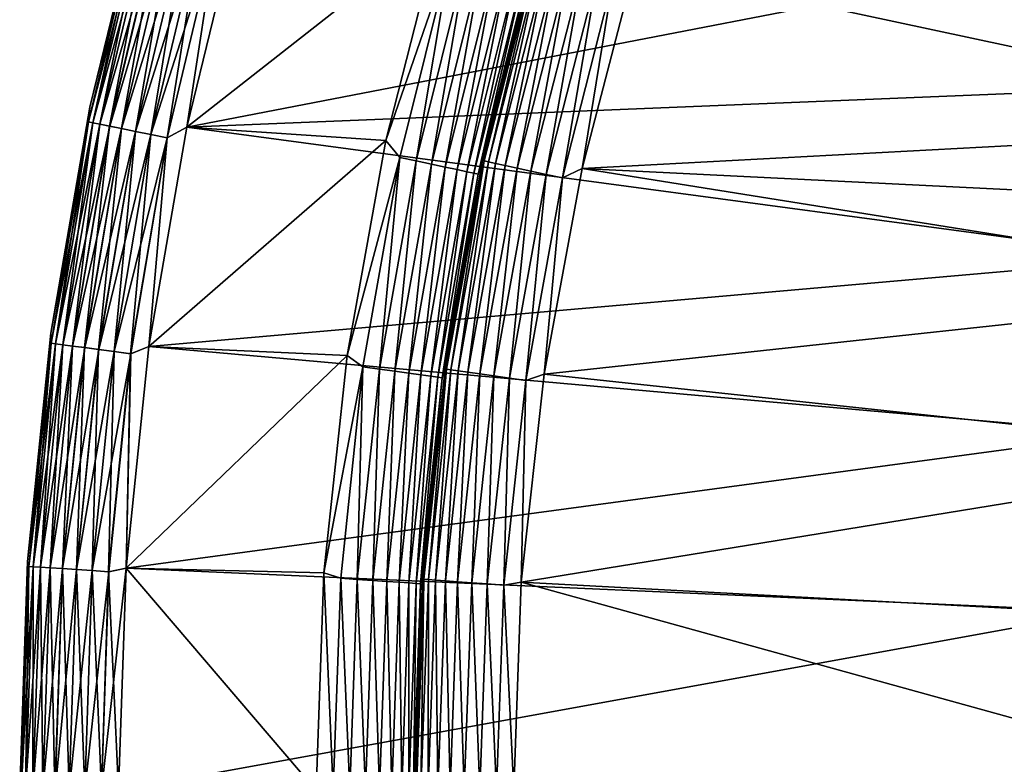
# Model space of a CAD drawing. Header units: metres. Extents: x -17 to 65, y -30 to 30.
# Tile 76 of 256: x -17 to -12, y 0.1 to 3.9. Entities that reach past the tile are written whole.
import ezdxf

# ---------------------------------------------------------------- set-up
doc = ezdxf.new("R2010")
doc.units = ezdxf.units.M
doc.layers.add('solid_508461', color=7, linetype='CONTINUOUS')

msp = doc.modelspace()

# ---------------------------------------------------------------- linework, layer by layer
at = {"layer": 'solid_508461'}
for points in [[(-16.64443, 3.458746, -45.799999), (-16.64443, 3.458746, 41), (-16.369596, 4.586537, 41)], [(-16.388649, 4.489315, 41.086823), (-16.369596, 4.586537, 41), (-16.64443, 3.458746, 41)], [(-16.369596, 4.586537, -45.799999), (-16.64443, 3.458746, -45.799999), (-16.369596, 4.586537, 41)], [(-16.388752, 4.489343, -45.886223), (-16.64443, 3.458746, -45.799999), (-16.369596, 4.586537, -45.799999)], [(-16.388752, 4.489343, -45.886223), (-16.652008, 3.38467, -45.886223), (-16.64443, 3.458746, -45.799999)], [(-16.629974, 3.380191, -45.970516), (-16.652008, 3.38467, -45.886223), (-16.388752, 4.489343, -45.886223)], [(-16.388649, 4.489315, 41.086823), (-16.64443, 3.458746, 41), (-16.651905, 3.384649, 41.086823)], [(-16.388649, 4.489315, 41.086823), (-16.651905, 3.384649, 41.086823), (-16.366865, 4.483347, 41.171093)], [(-16.367065, 4.483403, -45.970516), (-16.629974, 3.380191, -45.970516), (-16.388752, 4.489343, -45.886223)], [(-16.651905, 3.384649, 41.086823), (-16.62977, 3.38015, 41.171093), (-16.366865, 4.483347, 41.171093)], [(-16.593918, 3.372862, -46.049622), (-16.629974, 3.380191, -45.970516), (-16.367065, 4.483403, -45.970516)], [(-16.366865, 4.483347, 41.171093), (-16.62977, 3.38015, 41.171093), (-16.331285, 4.473601, 41.250153)], [(-16.62977, 3.38015, 41.171093), (-16.593618, 3.372802, 41.250153), (-16.331285, 4.473601, 41.250153)], [(-16.331579, 4.473682, -46.049622), (-16.593918, 3.372862, -46.049622), (-16.367065, 4.483403, -45.970516)], [(-16.544935, 3.362906, -46.121128), (-16.593918, 3.372862, -46.049622), (-16.331579, 4.473682, -46.049622)], [(-16.331285, 4.473601, 41.250153), (-16.593618, 3.372802, 41.250153), (-16.282991, 4.460372, 41.321594)], [(-16.593618, 3.372802, 41.250153), (-16.54455, 3.362828, 41.321594), (-16.282991, 4.460372, 41.321594)], [(-16.283371, 4.460476, -46.121128), (-16.544935, 3.362906, -46.121128), (-16.331579, 4.473682, -46.049622)], [(-16.484518, 3.350626, -46.182854), (-16.544935, 3.362906, -46.121128), (-16.283371, 4.460476, -46.121128)], [(-16.282991, 4.460372, 41.321594), (-16.54455, 3.362828, 41.321594), (-16.223457, 4.444064, 41.383247)], [(-16.54455, 3.362828, 41.321594), (-16.48406, 3.350533, 41.383247), (-16.223457, 4.444064, 41.383247)], [(-16.223909, 4.444188, -46.182854), (-16.484518, 3.350626, -46.182854), (-16.283371, 4.460476, -46.121128)], [(-16.414507, 3.336395, -46.232925), (-16.484518, 3.350626, -46.182854), (-16.223909, 4.444188, -46.182854)], [(-16.223457, 4.444064, 41.383247), (-16.48406, 3.350533, 41.383247), (-16.154493, 4.425173, 41.433231)], [(-16.155005, 4.425313, -46.232925), (-16.414507, 3.336395, -46.232925), (-16.223909, 4.444188, -46.182854)], [(-10.670866, 4.419858, 41.5), (-15.887621, 4.453479, 41.5), (-16.154593, 3.358439, 41.5)], [(-15.996901, 4.382004, 41.492508), (-16.154593, 3.358439, 41.5), (-15.887621, 4.453479, 41.5)], [(-14.873252, 4.363065, -46.299999), (-16.154591, 3.358444, -46.299999), (-15.887619, 4.453487, -46.299999)], [(-15.99748, 4.382163, -46.292404), (-15.887619, 4.453487, -46.299999), (-16.154591, 3.358444, -46.299999)], [(-16.48406, 3.350533, 41.383247), (-16.413988, 3.33629, 41.433231), (-16.154493, 4.425173, 41.433231)], [(-16.337032, 3.320648, -46.269817), (-16.414507, 3.336395, -46.232925), (-16.155005, 4.425313, -46.232925)], [(-16.154493, 4.425173, 41.433231), (-16.413988, 3.33629, 41.433231), (-16.078201, 4.404274, 41.470024)], [(-16.413988, 3.33629, 41.433231), (-16.33647, 3.320534, 41.470024), (-16.078201, 4.404274, 41.470024)], [(-16.078754, 4.404426, -46.269817), (-16.337032, 3.320648, -46.269817), (-16.155005, 4.425313, -46.232925)], [(-16.254452, 3.303863, -46.292404), (-16.337032, 3.320648, -46.269817), (-16.078754, 4.404426, -46.269817)], [(-16.078201, 4.404274, 41.470024), (-16.33647, 3.320534, 41.470024), (-15.996901, 4.382004, 41.492508)], [(-15.99748, 4.382163, -46.292404), (-16.254452, 3.303863, -46.292404), (-16.078754, 4.404426, -46.269817)], [(-10.984661, 3.569277, 41.5), (-10.670866, 4.419858, 41.5), (-16.154593, 3.358439, 41.5)], [(-16.33647, 3.320534, 41.470024), (-16.253862, 3.303743, 41.492508), (-15.996901, 4.382004, 41.492508)], [(-15.99748, 4.382163, -46.292404), (-16.154591, 3.358444, -46.299999), (-16.254452, 3.303863, -46.292404)], [(-15.996901, 4.382004, 41.492508), (-16.253862, 3.303743, 41.492508), (-16.154593, 3.358439, 41.5)], [(-14.873252, 4.363065, -46.299999), (-15.146627, 3.290845, -46.299999), (-16.154591, 3.358444, -46.299999)], [(-14.816095, 4.248447, -46.307594), (-15.146627, 3.290845, -46.299999), (-14.873252, 4.363065, -46.299999)], [(-14.816095, 4.248447, -46.307594), (-15.076361, 3.204579, -46.307594), (-15.146627, 3.290845, -46.299999)], [(-14.993935, 3.187059, -46.330185), (-15.076361, 3.204579, -46.307594), (-14.816095, 4.248447, -46.307594)], [(-14.735092, 4.22522, -46.330185), (-14.993935, 3.187059, -46.330185), (-14.816095, 4.248447, -46.307594)], [(-14.916603, 3.170622, -46.367073), (-14.993935, 3.187059, -46.330185), (-14.735092, 4.22522, -46.330185)], [(-14.659096, 4.203428, -46.367073), (-14.916603, 3.170622, -46.367073), (-14.735092, 4.22522, -46.330185)], [(-14.846721, 3.155768, -46.417145), (-14.916603, 3.170622, -46.367073), (-14.659096, 4.203428, -46.367073)], [(-14.59042, 4.183736, -46.417145), (-14.846721, 3.155768, -46.417145), (-14.659096, 4.203428, -46.367073)], [(-14.392402, 4.225965, -46.799999), (-14.392402, 4.225965, -48), (-14.657207, 3.188461, -48)], [(-14.649884, 3.186887, -48.086224), (-14.657207, 3.188461, -48), (-14.392402, 4.225965, -48)], [(-14.657207, 3.188461, -46.799999), (-14.392402, 4.225965, -46.799999), (-14.657207, 3.188461, -48)], [(-14.426126, 4.136625, -46.713779), (-14.392402, 4.225965, -46.799999), (-14.657207, 3.188461, -46.799999)], [(-14.385207, 4.223878, -48.086224), (-14.649884, 3.186887, -48.086224), (-14.392402, 4.225965, -48)], [(-14.627913, 3.182108, -48.170517), (-14.649884, 3.186887, -48.086224), (-14.385207, 4.223878, -48.086224)], [(-14.363634, 4.217544, -48.170517), (-14.627913, 3.182108, -48.170517), (-14.385207, 4.223878, -48.086224)], [(-14.59196, 3.174287, -48.249622), (-14.627913, 3.182108, -48.170517), (-14.363634, 4.217544, -48.170517)], [(-14.32833, 4.207177, -48.249622), (-14.59196, 3.174287, -48.249622), (-14.363634, 4.217544, -48.170517)], [(-14.543118, 3.163662, -48.321125), (-14.59196, 3.174287, -48.249622), (-14.32833, 4.207177, -48.249622)], [(-14.280371, 4.193095, -48.321125), (-14.543118, 3.163662, -48.321125), (-14.32833, 4.207177, -48.249622)], [(-14.482875, 3.150557, -48.382854), (-14.543118, 3.163662, -48.321125), (-14.280371, 4.193095, -48.321125)], [(-14.221215, 4.175725, -48.382854), (-14.482875, 3.150557, -48.382854), (-14.280371, 4.193095, -48.321125)], [(-14.786416, 3.14295, -46.478874), (-14.846721, 3.155768, -46.417145), (-14.59042, 4.183736, -46.417145)], [(-14.531157, 4.166742, -46.478874), (-14.786416, 3.14295, -46.478874), (-14.59042, 4.183736, -46.417145)], [(-14.737524, 3.132557, -46.550377), (-14.786416, 3.14295, -46.478874), (-14.531157, 4.166742, -46.478874)], [(-14.483109, 4.152965, -46.550377), (-14.737524, 3.132557, -46.550377), (-14.531157, 4.166742, -46.478874)], [(-14.701534, 3.124907, -46.629482), (-14.737524, 3.132557, -46.550377), (-14.483109, 4.152965, -46.550377)], [(-14.44774, 4.142823, -46.629482), (-14.701534, 3.124907, -46.629482), (-14.483109, 4.152965, -46.550377)], [(-14.679541, 3.120233, -46.713779), (-14.701534, 3.124907, -46.629482), (-14.44774, 4.142823, -46.629482)], [(-14.426126, 4.136625, -46.713779), (-14.679541, 3.120233, -46.713779), (-14.44774, 4.142823, -46.629482)], [(-14.426126, 4.136625, -46.713779), (-14.657207, 3.188461, -46.799999), (-14.679541, 3.120233, -46.713779)], [(-14.413064, 3.13537, -48.432926), (-14.482875, 3.150557, -48.382854), (-14.221215, 4.175725, -48.382854)], [(-14.152666, 4.155598, -48.432926), (-14.413064, 3.13537, -48.432926), (-14.221215, 4.175725, -48.382854)], [(-14.335812, 3.118565, -48.469818), (-14.413064, 3.13537, -48.432926), (-14.152666, 4.155598, -48.432926)], [(-14.07681, 4.133324, -48.469818), (-14.335812, 3.118565, -48.469818), (-14.152666, 4.155598, -48.432926)], [(-10.104607, 3.364419, -48.5), (-14.153923, 3.149041, -48.5), (-13.886286, 4.173849, -48.5)], [(-13.995955, 4.109583, -48.492405), (-13.886286, 4.173849, -48.5), (-14.153923, 3.149041, -48.5)], [(-9.80079, 4.167371, -48.5), (-10.104607, 3.364419, -48.5), (-13.886286, 4.173849, -48.5)], [(-14.253469, 3.100652, -48.492405), (-14.335812, 3.118565, -48.469818), (-14.07681, 4.133324, -48.469818)], [(-13.995955, 4.109583, -48.492405), (-14.253469, 3.100652, -48.492405), (-14.07681, 4.133324, -48.469818)], [(-13.995955, 4.109583, -48.492405), (-14.153923, 3.149041, -48.5), (-14.253469, 3.100652, -48.492405)], [(-11.230918, 2.6961, 41.5), (-10.984661, 3.569277, 41.5), (-16.154593, 3.358439, 41.5)], [(-16.841661, 2.314829, -45.799999), (-16.841661, 2.314829, 41), (-16.64443, 3.458746, 41)], [(-16.651905, 3.384649, 41.086823), (-16.64443, 3.458746, 41), (-16.841661, 2.314829, 41)], [(-16.64443, 3.458746, -45.799999), (-16.841661, 2.314829, -45.799999), (-16.64443, 3.458746, 41)], [(-16.652008, 3.38467, -45.886223), (-16.841661, 2.314829, -45.799999), (-16.64443, 3.458746, -45.799999)], [(-16.652008, 3.38467, -45.886223), (-16.840893, 2.26488, -45.886223), (-16.841661, 2.314829, -45.799999)], [(-16.651905, 3.384649, 41.086823), (-16.841661, 2.314829, 41), (-16.84079, 2.264866, 41.086823)], [(-16.818609, 2.261883, -45.970516), (-16.840893, 2.26488, -45.886223), (-16.652008, 3.38467, -45.886223)], [(-16.651905, 3.384649, 41.086823), (-16.84079, 2.264866, 41.086823), (-16.62977, 3.38015, 41.171093)], [(-16.84079, 2.264866, 41.086823), (-16.818403, 2.261855, 41.171093), (-16.62977, 3.38015, 41.171093)], [(-16.629974, 3.380191, -45.970516), (-16.818609, 2.261883, -45.970516), (-16.652008, 3.38467, -45.886223)], [(-16.782145, 2.256979, -46.049622), (-16.818609, 2.261883, -45.970516), (-16.629974, 3.380191, -45.970516)], [(-16.62977, 3.38015, 41.171093), (-16.818403, 2.261855, 41.171093), (-16.593618, 3.372802, 41.250153)], [(-16.818403, 2.261855, 41.171093), (-16.781841, 2.256938, 41.250153), (-16.593618, 3.372802, 41.250153)], [(-16.593918, 3.372862, -46.049622), (-16.782145, 2.256979, -46.049622), (-16.629974, 3.380191, -45.970516)], [(-16.732605, 2.250317, -46.121128), (-16.782145, 2.256979, -46.049622), (-16.593918, 3.372862, -46.049622)], [(-16.593618, 3.372802, 41.250153), (-16.781841, 2.256938, 41.250153), (-16.54455, 3.362828, 41.321594)], [(-16.781841, 2.256938, 41.250153), (-16.732216, 2.250264, 41.321594), (-16.54455, 3.362828, 41.321594)], [(-16.544935, 3.362906, -46.121128), (-16.732605, 2.250317, -46.121128), (-16.593918, 3.372862, -46.049622)], [(-16.671503, 2.242099, -46.182854), (-16.732605, 2.250317, -46.121128), (-16.544935, 3.362906, -46.121128)], [(-16.54455, 3.362828, 41.321594), (-16.732216, 2.250264, 41.321594), (-16.48406, 3.350533, 41.383247)], [(-16.732216, 2.250264, 41.321594), (-16.67104, 2.242037, 41.383247), (-16.48406, 3.350533, 41.383247)], [(-16.484518, 3.350626, -46.182854), (-16.671503, 2.242099, -46.182854), (-16.544935, 3.362906, -46.121128)], [(-16.600698, 2.232577, -46.232925), (-16.671503, 2.242099, -46.182854), (-16.484518, 3.350626, -46.182854)], [(-16.48406, 3.350533, 41.383247), (-16.67104, 2.242037, 41.383247), (-16.413988, 3.33629, 41.433231)], [(-16.414507, 3.336395, -46.232925), (-16.600698, 2.232577, -46.232925), (-16.484518, 3.350626, -46.182854)], [(-15.146627, 3.290845, -46.299999), (-16.346199, 2.2476, -46.299999), (-16.154591, 3.358444, -46.299999)], [(-16.254452, 3.303863, -46.292404), (-16.154591, 3.358444, -46.299999), (-16.346199, 2.2476, -46.299999)], [(-11.230918, 2.6961, 41.5), (-16.154593, 3.358439, 41.5), (-16.346199, 2.247598, 41.5)], [(-16.253862, 3.303743, 41.492508), (-16.346199, 2.247598, 41.5), (-16.154593, 3.358439, 41.5)], [(-10.104607, 3.364419, -48.5), (-10.232057, 2.954224, -48.5), (-14.153923, 3.149041, -48.5)], [(-16.67104, 2.242037, 41.383247), (-16.600174, 2.232506, 41.433231), (-16.413988, 3.33629, 41.433231)], [(-16.522345, 2.222039, -46.269817), (-16.600698, 2.232577, -46.232925), (-16.414507, 3.336395, -46.232925)], [(-16.413988, 3.33629, 41.433231), (-16.600174, 2.232506, 41.433231), (-16.33647, 3.320534, 41.470024)], [(-16.600174, 2.232506, 41.433231), (-16.521774, 2.221963, 41.470024), (-16.33647, 3.320534, 41.470024)], [(-16.337032, 3.320648, -46.269817), (-16.522345, 2.222039, -46.269817), (-16.414507, 3.336395, -46.232925)], [(-16.438828, 2.210807, -46.292404), (-16.522345, 2.222039, -46.269817), (-16.337032, 3.320648, -46.269817)], [(-16.33647, 3.320534, 41.470024), (-16.521774, 2.221963, 41.470024), (-16.253862, 3.303743, 41.492508)], [(-16.521774, 2.221963, 41.470024), (-16.438232, 2.210727, 41.492508), (-16.253862, 3.303743, 41.492508)], [(-16.254452, 3.303863, -46.292404), (-16.438828, 2.210807, -46.292404), (-16.337032, 3.320648, -46.269817)], [(-16.254452, 3.303863, -46.292404), (-16.346199, 2.2476, -46.299999), (-16.438828, 2.210807, -46.292404)], [(-16.253862, 3.303743, 41.492508), (-16.438232, 2.210727, 41.492508), (-16.346199, 2.247598, 41.5)], [(-15.146627, 3.290845, -46.299999), (-15.342856, 2.201498, -46.299999), (-16.346199, 2.2476, -46.299999)], [(-15.076361, 3.204579, -46.307594), (-15.342856, 2.201498, -46.299999), (-15.146627, 3.290845, -46.299999)], [(-15.076361, 3.204579, -46.307594), (-15.263176, 2.145099, -46.307594), (-15.342856, 2.201498, -46.299999)], [(-15.179729, 2.133372, -46.330185), (-15.263176, 2.145099, -46.307594), (-15.076361, 3.204579, -46.307594)], [(-14.993935, 3.187059, -46.330185), (-15.179729, 2.133372, -46.330185), (-15.076361, 3.204579, -46.307594)], [(-15.101439, 2.122369, -46.367073), (-15.179729, 2.133372, -46.330185), (-14.993935, 3.187059, -46.330185)], [(-14.916603, 3.170622, -46.367073), (-15.101439, 2.122369, -46.367073), (-14.993935, 3.187059, -46.330185)], [(-15.03069, 2.112426, -46.417145), (-15.101439, 2.122369, -46.367073), (-14.916603, 3.170622, -46.367073)], [(-14.846721, 3.155768, -46.417145), (-15.03069, 2.112426, -46.417145), (-14.916603, 3.170622, -46.367073)], [(-14.969638, 2.103845, -46.478874), (-15.03069, 2.112426, -46.417145), (-14.846721, 3.155768, -46.417145)], [(-14.786416, 3.14295, -46.478874), (-14.969638, 2.103845, -46.478874), (-14.846721, 3.155768, -46.417145)], [(-14.92014, 2.096889, -46.550377), (-14.969638, 2.103845, -46.478874), (-14.786416, 3.14295, -46.478874)], [(-14.737524, 3.132557, -46.550377), (-14.92014, 2.096889, -46.550377), (-14.786416, 3.14295, -46.478874)], [(-14.657207, 3.188461, -46.799999), (-14.657207, 3.188461, -48), (-14.847323, 2.134709, -48)], [(-14.839908, 2.133657, -48.086224), (-14.847323, 2.134709, -48), (-14.657207, 3.188461, -48)], [(-14.847323, 2.134709, -46.799999), (-14.657207, 3.188461, -46.799999), (-14.847323, 2.134709, -48)], [(-14.679541, 3.120233, -46.713779), (-14.657207, 3.188461, -46.799999), (-14.847323, 2.134709, -46.799999)], [(-14.649884, 3.186887, -48.086224), (-14.839908, 2.133657, -48.086224), (-14.657207, 3.188461, -48)], [(-14.817652, 2.130457, -48.170517), (-14.839908, 2.133657, -48.086224), (-14.649884, 3.186887, -48.086224)], [(-14.627913, 3.182108, -48.170517), (-14.817652, 2.130457, -48.170517), (-14.649884, 3.186887, -48.086224)], [(-14.781232, 2.12522, -48.249622), (-14.817652, 2.130457, -48.170517), (-14.627913, 3.182108, -48.170517)], [(-14.59196, 3.174287, -48.249622), (-14.781232, 2.12522, -48.249622), (-14.627913, 3.182108, -48.170517)], [(-14.731756, 2.118107, -48.321125), (-14.781232, 2.12522, -48.249622), (-14.59196, 3.174287, -48.249622)], [(-14.543118, 3.163662, -48.321125), (-14.731756, 2.118107, -48.321125), (-14.59196, 3.174287, -48.249622)], [(-14.670732, 2.109333, -48.382854), (-14.731756, 2.118107, -48.321125), (-14.543118, 3.163662, -48.321125)], [(-14.482875, 3.150557, -48.382854), (-14.670732, 2.109333, -48.382854), (-14.543118, 3.163662, -48.321125)], [(-14.600016, 2.099165, -48.432926), (-14.670732, 2.109333, -48.382854), (-14.482875, 3.150557, -48.382854)], [(-14.413064, 3.13537, -48.432926), (-14.600016, 2.099165, -48.432926), (-14.482875, 3.150557, -48.382854)], [(-10.342885, 2.539131, -48.5), (-14.346081, 2.107091, -48.5), (-14.153923, 3.149041, -48.5)], [(-14.253469, 3.100652, -48.492405), (-14.153923, 3.149041, -48.5), (-14.346081, 2.107091, -48.5)], [(-10.232057, 2.954224, -48.5), (-10.342885, 2.539131, -48.5), (-14.153923, 3.149041, -48.5)], [(-14.883704, 2.091768, -46.629482), (-14.92014, 2.096889, -46.550377), (-14.737524, 3.132557, -46.550377)], [(-14.701534, 3.124907, -46.629482), (-14.883704, 2.091768, -46.629482), (-14.737524, 3.132557, -46.550377)], [(-14.861439, 2.088639, -46.713779), (-14.883704, 2.091768, -46.629482), (-14.701534, 3.124907, -46.629482)], [(-14.679541, 3.120233, -46.713779), (-14.861439, 2.088639, -46.713779), (-14.701534, 3.124907, -46.629482)], [(-14.679541, 3.120233, -46.713779), (-14.847323, 2.134709, -46.799999), (-14.861439, 2.088639, -46.713779)], [(-14.521762, 2.087914, -48.469818), (-14.600016, 2.099165, -48.432926), (-14.413064, 3.13537, -48.432926)], [(-14.335812, 3.118565, -48.469818), (-14.521762, 2.087914, -48.469818), (-14.413064, 3.13537, -48.432926)], [(-14.438352, 2.075922, -48.492405), (-14.521762, 2.087914, -48.469818), (-14.335812, 3.118565, -48.469818)], [(-14.253469, 3.100652, -48.492405), (-14.438352, 2.075922, -48.492405), (-14.335812, 3.118565, -48.469818)], [(-14.253469, 3.100652, -48.492405), (-14.346081, 2.107091, -48.5), (-14.438352, 2.075922, -48.492405)], [(-11.407784, 1.806923, 41.5), (-11.230918, 2.6961, 41.5), (-16.346199, 2.247598, 41.5)], [(-10.342885, 2.539131, -48.5), (-10.513685, 1.698505, -48.5), (-14.346081, 2.107091, -48.5)], [(-16.960369, 1.160119, -45.799999), (-16.960369, 1.160119, 41), (-16.841661, 2.314829, 41)], [(-16.84079, 2.264866, 41.086823), (-16.841661, 2.314829, 41), (-16.960369, 1.160119, 41)], [(-16.841661, 2.314829, -45.799999), (-16.960369, 1.160119, -45.799999), (-16.841661, 2.314829, 41)], [(-16.840893, 2.26488, -45.886223), (-16.960369, 1.160119, -45.799999), (-16.841661, 2.314829, -45.799999)], [(-16.840893, 2.26488, -45.886223), (-16.954563, 1.134974, -45.886223), (-16.960369, 1.160119, -45.799999)], [(-16.84079, 2.264866, 41.086823), (-16.960369, 1.160119, 41), (-16.954458, 1.134967, 41.086823)], [(-16.932129, 1.133473, -45.970516), (-16.954563, 1.134974, -45.886223), (-16.840893, 2.26488, -45.886223)], [(-16.84079, 2.264866, 41.086823), (-16.954458, 1.134967, 41.086823), (-16.818403, 2.261855, 41.171093)], [(-16.954458, 1.134967, 41.086823), (-16.931921, 1.133459, 41.171093), (-16.818403, 2.261855, 41.171093)], [(-16.818609, 2.261883, -45.970516), (-16.932129, 1.133473, -45.970516), (-16.840893, 2.26488, -45.886223)], [(-16.895416, 1.131015, -46.049622), (-16.932129, 1.133473, -45.970516), (-16.818609, 2.261883, -45.970516)], [(-16.818403, 2.261855, 41.171093), (-16.931921, 1.133459, 41.171093), (-16.781841, 2.256938, 41.250153)], [(-16.931921, 1.133459, 41.171093), (-16.895113, 1.130995, 41.250153), (-16.781841, 2.256938, 41.250153)], [(-16.782145, 2.256979, -46.049622), (-16.895416, 1.131015, -46.049622), (-16.818609, 2.261883, -45.970516)], [(-16.845545, 1.127676, -46.121128), (-16.895416, 1.131015, -46.049622), (-16.782145, 2.256979, -46.049622)], [(-16.781841, 2.256938, 41.250153), (-16.895113, 1.130995, 41.250153), (-16.732216, 2.250264, 41.321594)], [(-16.895113, 1.130995, 41.250153), (-16.845152, 1.12765, 41.321594), (-16.732216, 2.250264, 41.321594)], [(-16.732605, 2.250317, -46.121128), (-16.845545, 1.127676, -46.121128), (-16.782145, 2.256979, -46.049622)], [(-16.784029, 1.123559, -46.182854), (-16.845545, 1.127676, -46.121128), (-16.732605, 2.250317, -46.121128)], [(-16.732216, 2.250264, 41.321594), (-16.845152, 1.12765, 41.321594), (-16.67104, 2.242037, 41.383247)], [(-16.671503, 2.242099, -46.182854), (-16.784029, 1.123559, -46.182854), (-16.732605, 2.250317, -46.121128)], [(-15.342856, 2.201498, -46.299999), (-16.461523, 1.126094, -46.299999), (-16.346199, 2.2476, -46.299999)], [(-16.438828, 2.210807, -46.292404), (-16.346199, 2.2476, -46.299999), (-16.461523, 1.126094, -46.299999)], [(-11.407784, 1.806923, 41.5), (-16.346199, 2.247598, 41.5), (-16.461523, 1.12609, 41.5)], [(-16.438232, 2.210727, 41.492508), (-16.461523, 1.12609, 41.5), (-16.346199, 2.247598, 41.5)], [(-16.845152, 1.12765, 41.321594), (-16.783564, 1.123527, 41.383247), (-16.67104, 2.242037, 41.383247)], [(-16.712746, 1.118787, -46.232925), (-16.784029, 1.123559, -46.182854), (-16.671503, 2.242099, -46.182854)], [(-16.67104, 2.242037, 41.383247), (-16.783564, 1.123527, 41.383247), (-16.600174, 2.232506, 41.433231)], [(-16.783564, 1.123527, 41.383247), (-16.712217, 1.118751, 41.433231), (-16.600174, 2.232506, 41.433231)], [(-16.600698, 2.232577, -46.232925), (-16.712746, 1.118787, -46.232925), (-16.671503, 2.242099, -46.182854)], [(-16.633863, 1.113506, -46.269817), (-16.712746, 1.118787, -46.232925), (-16.600698, 2.232577, -46.232925)], [(-16.600174, 2.232506, 41.433231), (-16.712217, 1.118751, 41.433231), (-16.521774, 2.221963, 41.470024)], [(-16.712217, 1.118751, 41.433231), (-16.633291, 1.113468, 41.470024), (-16.521774, 2.221963, 41.470024)], [(-16.522345, 2.222039, -46.269817), (-16.633863, 1.113506, -46.269817), (-16.600698, 2.232577, -46.232925)], [(-16.549784, 1.107878, -46.292404), (-16.633863, 1.113506, -46.269817), (-16.522345, 2.222039, -46.269817)], [(-16.521774, 2.221963, 41.470024), (-16.633291, 1.113468, 41.470024), (-16.438232, 2.210727, 41.492508)], [(-16.633291, 1.113468, 41.470024), (-16.549183, 1.107837, 41.492508), (-16.438232, 2.210727, 41.492508)], [(-16.438828, 2.210807, -46.292404), (-16.549784, 1.107878, -46.292404), (-16.522345, 2.222039, -46.269817)], [(-16.438828, 2.210807, -46.292404), (-16.461523, 1.126094, -46.299999), (-16.549784, 1.107878, -46.292404)], [(-16.438232, 2.210727, 41.492508), (-16.549183, 1.107837, 41.492508), (-16.461523, 1.12609, 41.5)], [(-15.342856, 2.201498, -46.299999), (-15.460769, 1.101969, -46.299999), (-16.461523, 1.126094, -46.299999)], [(-15.263176, 2.145099, -46.307594), (-15.460769, 1.101969, -46.299999), (-15.342856, 2.201498, -46.299999)], [(-15.263176, 2.145099, -46.307594), (-15.37563, 1.075169, -46.307594), (-15.460769, 1.101969, -46.299999)], [(-15.291568, 1.069291, -46.330185), (-15.37563, 1.075169, -46.307594), (-15.263176, 2.145099, -46.307594)], [(-15.179729, 2.133372, -46.330185), (-15.291568, 1.069291, -46.330185), (-15.263176, 2.145099, -46.307594)], [(-15.212701, 1.063776, -46.367073), (-15.291568, 1.069291, -46.330185), (-15.179729, 2.133372, -46.330185)], [(-15.101439, 2.122369, -46.367073), (-15.212701, 1.063776, -46.367073), (-15.179729, 2.133372, -46.330185)], [(-15.141432, 1.058792, -46.417145), (-15.212701, 1.063776, -46.367073), (-15.101439, 2.122369, -46.367073)], [(-15.03069, 2.112426, -46.417145), (-15.141432, 1.058792, -46.417145), (-15.101439, 2.122369, -46.367073)], [(-15.07993, 1.054491, -46.478874), (-15.141432, 1.058792, -46.417145), (-15.03069, 2.112426, -46.417145)], [(-14.969638, 2.103845, -46.478874), (-15.07993, 1.054491, -46.478874), (-15.03069, 2.112426, -46.417145)], [(-15.030067, 1.051005, -46.550377), (-15.07993, 1.054491, -46.478874), (-14.969638, 2.103845, -46.478874)], [(-14.92014, 2.096889, -46.550377), (-15.030067, 1.051005, -46.550377), (-14.969638, 2.103845, -46.478874)], [(-14.993362, 1.048438, -46.629482), (-15.030067, 1.051005, -46.550377), (-14.92014, 2.096889, -46.550377)], [(-14.883704, 2.091768, -46.629482), (-14.993362, 1.048438, -46.629482), (-14.92014, 2.096889, -46.550377)], [(-14.847323, 2.134709, -46.799999), (-14.847323, 2.134709, -48), (-14.961782, 1.07008, -48)], [(-14.95431, 1.069553, -48.086224), (-14.961782, 1.07008, -48), (-14.847323, 2.134709, -48)], [(-14.961782, 1.070079, -46.799999), (-14.847323, 2.134709, -46.799999), (-14.961782, 1.07008, -48)], [(-14.861439, 2.088639, -46.713779), (-14.847323, 2.134709, -46.799999), (-14.961782, 1.070079, -46.799999)], [(-14.839908, 2.133657, -48.086224), (-14.95431, 1.069553, -48.086224), (-14.847323, 2.134709, -48)], [(-14.931883, 1.067949, -48.170517), (-14.95431, 1.069553, -48.086224), (-14.839908, 2.133657, -48.086224)], [(-14.817652, 2.130457, -48.170517), (-14.931883, 1.067949, -48.170517), (-14.839908, 2.133657, -48.086224)], [(-14.895183, 1.065324, -48.249622), (-14.931883, 1.067949, -48.170517), (-14.817652, 2.130457, -48.170517)], [(-14.781232, 2.12522, -48.249622), (-14.895183, 1.065324, -48.249622), (-14.817652, 2.130457, -48.170517)], [(-14.845325, 1.061759, -48.321125), (-14.895183, 1.065324, -48.249622), (-14.781232, 2.12522, -48.249622)], [(-14.731756, 2.118107, -48.321125), (-14.845325, 1.061759, -48.321125), (-14.781232, 2.12522, -48.249622)], [(-14.783831, 1.05736, -48.382854), (-14.845325, 1.061759, -48.321125), (-14.731756, 2.118107, -48.321125)], [(-14.670732, 2.109333, -48.382854), (-14.783831, 1.05736, -48.382854), (-14.731756, 2.118107, -48.321125)], [(-14.712569, 1.052264, -48.432926), (-14.783831, 1.05736, -48.382854), (-14.670732, 2.109333, -48.382854)], [(-14.600016, 2.099165, -48.432926), (-14.712569, 1.052264, -48.432926), (-14.670732, 2.109333, -48.382854)], [(-14.633712, 1.046624, -48.469818), (-14.712569, 1.052264, -48.432926), (-14.600016, 2.099165, -48.432926)], [(-14.521762, 2.087914, -48.469818), (-14.633712, 1.046624, -48.469818), (-14.600016, 2.099165, -48.432926)], [(-10.513685, 1.698505, -48.5), (-14.461573, 1.054827, -48.5), (-14.346081, 2.107091, -48.5)], [(-14.438352, 2.075922, -48.492405), (-14.346081, 2.107091, -48.5), (-14.461573, 1.054827, -48.5)], [(-14.970933, 1.04687, -46.713779), (-14.993362, 1.048438, -46.629482), (-14.883704, 2.091768, -46.629482)], [(-14.861439, 2.088639, -46.713779), (-14.970933, 1.04687, -46.713779), (-14.883704, 2.091768, -46.629482)], [(-14.861439, 2.088639, -46.713779), (-14.961782, 1.070079, -46.799999), (-14.970933, 1.04687, -46.713779)], [(-14.549659, 1.040612, -48.492405), (-14.633712, 1.046624, -48.469818), (-14.521762, 2.087914, -48.469818)], [(-14.438352, 2.075922, -48.492405), (-14.549659, 1.040612, -48.492405), (-14.521762, 2.087914, -48.469818)], [(-14.438352, 2.075922, -48.492405), (-14.461573, 1.054827, -48.5), (-14.549659, 1.040612, -48.492405)], [(-11.514395, 0.9061, 41.5), (-11.407784, 1.806923, 41.5), (-16.461523, 1.12609, 41.5)], [(-10.513685, 1.698505, -48.5), (-10.616046, 0.849616, -48.5), (-14.461573, 1.054827, -48.5)], [(-17, 0, -45.799999), (-17, 0, 41), (-16.960369, 1.160119, 41)], [(-16.954458, 1.134967, 41.086823), (-16.960369, 1.160119, 41), (-17, 0, 41)], [(-16.960369, 1.160119, -45.799999), (-17, 0, -45.799999), (-16.960369, 1.160119, 41)], [(-16.99251, 0, -45.886223), (-17, 0, -45.799999), (-16.960369, 1.160119, -45.799999)], [(-16.954563, 1.134974, -45.886223), (-16.99251, 0, -45.886223), (-16.960369, 1.160119, -45.799999)], [(-16.954458, 1.134967, 41.086823), (-17, 0, 41), (-16.992403, 0, 41.086823)], [(-16.954563, 1.134974, -45.886223), (-16.970026, 0, -45.970516), (-16.99251, 0, -45.886223)], [(-16.954458, 1.134967, 41.086823), (-16.992403, 0, 41.086823), (-16.931921, 1.133459, 41.171093)], [(-16.931921, 1.133459, 41.171093), (-16.992403, 0, 41.086823), (-16.969816, 0, 41.171093)], [(-16.932129, 1.133473, -45.970516), (-16.970026, 0, -45.970516), (-16.954563, 1.134974, -45.886223)], [(-16.932129, 1.133473, -45.970516), (-16.933231, 0, -46.049622), (-16.970026, 0, -45.970516)], [(-16.931921, 1.133459, 41.171093), (-16.969816, 0, 41.171093), (-16.895113, 1.130995, 41.250153)], [(-16.895113, 1.130995, 41.250153), (-16.969816, 0, 41.171093), (-16.932926, 0, 41.250153)], [(-16.895416, 1.131015, -46.049622), (-16.933231, 0, -46.049622), (-16.932129, 1.133473, -45.970516)], [(-16.895416, 1.131015, -46.049622), (-16.883247, 0, -46.121128), (-16.933231, 0, -46.049622)], [(-16.895113, 1.130995, 41.250153), (-16.932926, 0, 41.250153), (-16.845152, 1.12765, 41.321594)], [(-16.845152, 1.12765, 41.321594), (-16.932926, 0, 41.250153), (-16.882854, 0, 41.321594)], [(-16.845545, 1.127676, -46.121128), (-16.883247, 0, -46.121128), (-16.895416, 1.131015, -46.049622)], [(-16.845545, 1.127676, -46.121128), (-16.821594, 0, -46.182854), (-16.883247, 0, -46.121128)], [(-16.845152, 1.12765, 41.321594), (-16.882854, 0, 41.321594), (-16.783564, 1.123527, 41.383247)], [(-16.783564, 1.123527, 41.383247), (-16.882854, 0, 41.321594), (-16.821127, 0, 41.383247)], [(-16.784029, 1.123559, -46.182854), (-16.821594, 0, -46.182854), (-16.845545, 1.127676, -46.121128)], [(-16.784029, 1.123559, -46.182854), (-16.750151, 0, -46.232925), (-16.821594, 0, -46.182854)], [(-16.783564, 1.123527, 41.383247), (-16.821127, 0, 41.383247), (-16.712217, 1.118751, 41.433231)], [(-16.712217, 1.118751, 41.433231), (-16.821127, 0, 41.383247), (-16.749622, 0, 41.433231)], [(-16.712746, 1.118787, -46.232925), (-16.750151, 0, -46.232925), (-16.784029, 1.123559, -46.182854)], [(-16.712746, 1.118787, -46.232925), (-16.671093, 0, -46.269817), (-16.750151, 0, -46.232925)], [(-16.712217, 1.118751, 41.433231), (-16.749622, 0, 41.433231), (-16.633291, 1.113468, 41.470024)], [(-16.633291, 1.113468, 41.470024), (-16.749622, 0, 41.433231), (-16.670519, 0, 41.470024)], [(-16.633863, 1.113506, -46.269817), (-16.671093, 0, -46.269817), (-16.712746, 1.118787, -46.232925)], [(-16.633863, 1.113506, -46.269817), (-16.586824, 0, -46.292404), (-16.671093, 0, -46.269817)], [(-16.633291, 1.113468, 41.470024), (-16.670519, 0, 41.470024), (-16.549183, 1.107837, 41.492508)], [(-16.549183, 1.107837, 41.492508), (-16.670519, 0, 41.470024), (-16.586222, 0, 41.492508)], [(-16.549784, 1.107878, -46.292404), (-16.586824, 0, -46.292404), (-16.633863, 1.113506, -46.269817)], [(-16.549784, 1.107878, -46.292404), (-16.5, 0, -46.299999), (-16.586824, 0, -46.292404)], [(-16.586222, 0, 41.492508), (-16.5, 0, 41.5), (-16.461523, 1.12609, 41.5)], [(-16.549183, 1.107837, 41.492508), (-16.586222, 0, 41.492508), (-16.461523, 1.12609, 41.5)], [(-16.549784, 1.107878, -46.292404), (-16.461523, 1.126094, -46.299999), (-16.5, 0, -46.299999)], [(-15.5, 0, -46.299999), (-16.5, 0, -46.299999), (-16.461523, 1.126094, -46.299999)], [(-11.514395, 0.9061, 41.5), (-16.461523, 1.12609, 41.5), (-16.5, 0, 41.5)], [(-15.460769, 1.101969, -46.299999), (-15.5, 0, -46.299999), (-16.461523, 1.126094, -46.299999)], [(-15.413176, 0, -46.307594), (-15.5, 0, -46.299999), (-15.460769, 1.101969, -46.299999)], [(-15.37563, 1.075169, -46.307594), (-15.413176, 0, -46.307594), (-15.460769, 1.101969, -46.299999)], [(-15.37563, 1.075169, -46.307594), (-15.328908, 0, -46.330185), (-15.413176, 0, -46.307594)], [(-15.291568, 1.069291, -46.330185), (-15.328908, 0, -46.330185), (-15.37563, 1.075169, -46.307594)], [(-15.291568, 1.069291, -46.330185), (-15.249849, 0, -46.367073), (-15.328908, 0, -46.330185)], [(-15.212701, 1.063776, -46.367073), (-15.249849, 0, -46.367073), (-15.291568, 1.069291, -46.330185)], [(-15.212701, 1.063776, -46.367073), (-15.178406, 0, -46.417145), (-15.249849, 0, -46.367073)], [(-15.141432, 1.058792, -46.417145), (-15.178406, 0, -46.417145), (-15.212701, 1.063776, -46.367073)], [(-15.141432, 1.058792, -46.417145), (-15.116754, 0, -46.478874), (-15.178406, 0, -46.417145)], [(-15.07993, 1.054491, -46.478874), (-15.116754, 0, -46.478874), (-15.141432, 1.058792, -46.417145)], [(-15.07993, 1.054491, -46.478874), (-15.06677, 0, -46.550377), (-15.116754, 0, -46.478874)], [(-15.030067, 1.051005, -46.550377), (-15.06677, 0, -46.550377), (-15.07993, 1.054491, -46.478874)], [(-15.030067, 1.051005, -46.550377), (-15.029975, 0, -46.629482), (-15.06677, 0, -46.550377)], [(-14.993362, 1.048438, -46.629482), (-15.029975, 0, -46.629482), (-15.030067, 1.051005, -46.550377)], [(-14.993362, 1.048438, -46.629482), (-15.00749, 0, -46.713779), (-15.029975, 0, -46.629482)], [(-14.970933, 1.04687, -46.713779), (-15.00749, 0, -46.713779), (-14.993362, 1.048438, -46.629482)], [(-14.970933, 1.04687, -46.713779), (-15, 0, -46.799999), (-15.00749, 0, -46.713779)], [(-14.961782, 1.070079, -46.799999), (-14.961782, 1.07008, -48), (-15, 0, -48)], [(-14.99251, 0, -48.086224), (-15, 0, -48), (-14.961782, 1.07008, -48)], [(-14.961782, 1.070079, -46.799999), (-15, 0, -48), (-15, 0, -46.799999)], [(-14.970933, 1.04687, -46.713779), (-14.961782, 1.070079, -46.799999), (-15, 0, -46.799999)], [(-14.95431, 1.069553, -48.086224), (-14.99251, 0, -48.086224), (-14.961782, 1.07008, -48)], [(-14.95431, 1.069553, -48.086224), (-14.970025, 0, -48.170517), (-14.99251, 0, -48.086224)], [(-14.931883, 1.067949, -48.170517), (-14.970025, 0, -48.170517), (-14.95431, 1.069553, -48.086224)], [(-14.931883, 1.067949, -48.170517), (-14.93323, 0, -48.249622), (-14.970025, 0, -48.170517)], [(-14.895183, 1.065324, -48.249622), (-14.93323, 0, -48.249622), (-14.931883, 1.067949, -48.170517)], [(-14.895183, 1.065324, -48.249622), (-14.883246, 0, -48.321125), (-14.93323, 0, -48.249622)], [(-14.845325, 1.061759, -48.321125), (-14.883246, 0, -48.321125), (-14.895183, 1.065324, -48.249622)], [(-14.845325, 1.061759, -48.321125), (-14.821594, 0, -48.382854), (-14.883246, 0, -48.321125)], [(-14.783831, 1.05736, -48.382854), (-14.821594, 0, -48.382854), (-14.845325, 1.061759, -48.321125)], [(-14.783831, 1.05736, -48.382854), (-14.750151, 0, -48.432926), (-14.821594, 0, -48.382854)], [(-14.712569, 1.052264, -48.432926), (-14.750151, 0, -48.432926), (-14.783831, 1.05736, -48.382854)], [(-14.712569, 1.052264, -48.432926), (-14.671092, 0, -48.469818), (-14.750151, 0, -48.432926)], [(-14.633712, 1.046624, -48.469818), (-14.671092, 0, -48.469818), (-14.712569, 1.052264, -48.432926)], [(-14.633712, 1.046624, -48.469818), (-14.586824, 0, -48.492405), (-14.671092, 0, -48.469818)], [(-14.549659, 1.040612, -48.492405), (-14.586824, 0, -48.492405), (-14.633712, 1.046624, -48.469818)], [(-14.549659, 1.040612, -48.492405), (-14.461573, 1.054827, -48.5), (-14.5, 0, -48.5)], [(-10.65, 0, -48.5), (-14.5, 0, -48.5), (-14.461573, 1.054827, -48.5)], [(-10.616046, 0.849616, -48.5), (-10.65, 0, -48.5), (-14.461573, 1.054827, -48.5)], [(-14.549659, 1.040612, -48.492405), (-14.5, 0, -48.5), (-14.586824, 0, -48.492405)], [(-11.55, 0, 41.5), (-11.514395, 0.9061, 41.5), (-16.5, 0, 41.5)]]:
    msp.add_3dface(points, dxfattribs=at)

doc.saveas('drawing.dxf')
